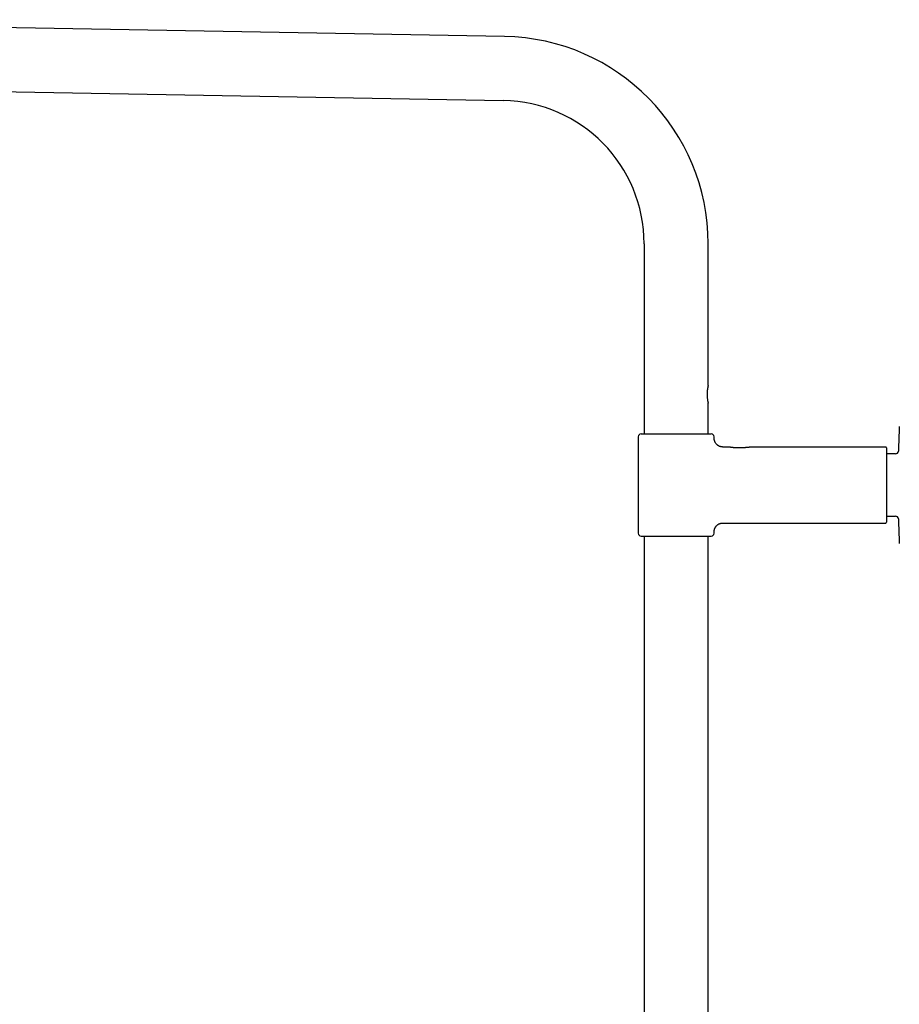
# Model space of a CAD drawing. Header units: millimetres. Extents: x 8 to 1762, y 12 to 2705.
# Tile 56 of 116: x 330 to 631, y 2364 to 2701. Entities that reach past the tile are written whole.
import ezdxf

# ---------------------------------------------------------------- set-up
doc = ezdxf.new("R2010")
doc.units = ezdxf.units.MM

msp = doc.modelspace()

# ---------------------------------------------------------------- linework, layer by layer
at = {"color": 7, "linetype": 'Continuous', "lineweight": 30}
for p, q in [((495.73, 2694.92), (167.14, 2700.66)), ((166.75, 2678.76), (495.35, 2673.02)), ((543.55, 2623.98), (543.55, 2558.98)), ((565.45, 2575.48), (565.45, 2623.98)), ((565.45, 2558.98), (565.45, 2569.48)), ((541.5, 2557.98), (541.5, 2524.98)), ((542.5, 2558.98), (566.5, 2558.98)), ((567.5, 2557.48), (567.5, 2557.98)), ((572.35, 2554.48), (570.5, 2554.48)), ((626.2, 2554.48), (580.27, 2554.48)), ((626.5, 2554.18), (626.5, 2528.78)), ((629.55, 2552.13), (626.5, 2552.13)), ((626.5, 2530.83), (629.55, 2530.83)), ((570.5, 2528.48), (626.2, 2528.48)), ((542.5, 2523.98), (566.5, 2523.98)), ((543.55, 2523.98), (543.55, 2108.98)), ((565.45, 2108.86), (565.45, 2523.98)), ((567.5, 2524.98), (567.5, 2525.48))]:
    msp.add_line(p, q, dxfattribs=at)
for centre, radius, start, end in [((494.5, 2623.98), 70.95, 0, 89), ((494.5, 2623.98), 49.05, 0, 89), ((1071.65, 2541.48), 441.25, 177.3946, 178.4905), ((542.5, 2557.98), 1, 90, 180), ((566.5, 2557.98), 1, 0, 90), ((626.2, 2554.18), 0.3, 0, 90), ((629.55, 2553.13), 1, 270, 358.4905), ((629.55, 2529.83), 1, 1.5095, 90), ((1071.65, 2541.48), 441.25, 181.5095, 182.6054), ((626.2, 2528.78), 0.3, 270, 0), ((542.5, 2524.98), 1, 180, 270), ((566.5, 2524.98), 1, 270, 0)]:
    msp.add_arc(centre, radius, start, end, dxfattribs=at)
for points, knots in [([(565.3, 2574.87), (565.29, 2574.81), (565.26, 2574.67), (565.23, 2574.44), (565.19, 2574.17), (565.16, 2573.87), (565.13, 2573.58), (565.11, 2573.31), (565.1, 2573.01), (565.09, 2572.67), (565.09, 2572.29), (565.1, 2571.91), (565.12, 2571.54), (565.15, 2571.17), (565.18, 2570.85), (565.22, 2570.56), (565.26, 2570.31), (565.29, 2570.16), (565.3, 2570.08)], [0, 0, 0, 0, 0.052926, 0.105857, 0.169069, 0.232457, 0.295684, 0.343554, 0.391424, 0.463067, 0.534938, 0.606581, 0.678243, 0.750134, 0.821783, 0.881149, 0.940656, 1, 1, 1, 1]), ([(565.45, 2575.48), (565.45, 2575.48), (565.45, 2575.47), (565.44, 2575.45), (565.43, 2575.4), (565.41, 2575.34), (565.39, 2575.25), (565.36, 2575.15), (565.33, 2575.02), (565.31, 2574.92), (565.3, 2574.87)], [0, 0, 0, 0, 0.1007425, 0.2286966, 0.3576021, 0.4819098, 0.6070667, 0.7348575, 0.8635398, 1, 1, 1, 1]), ([(565.3, 2570.08), (565.31, 2570.03), (565.33, 2569.94), (565.36, 2569.82), (565.39, 2569.71), (565.41, 2569.62), (565.43, 2569.55), (565.44, 2569.51), (565.45, 2569.48), (565.45, 2569.48), (565.45, 2569.48)], [0, 0, 0, 0, 0.126612, 0.254072, 0.384236, 0.515353, 0.641973, 0.769499, 0.89992, 1, 1, 1, 1]), ([(570.5, 2554.48), (570.38, 2554.48), (570.14, 2554.49), (569.81, 2554.55), (569.51, 2554.64), (569.26, 2554.74), (569.06, 2554.84), (568.9, 2554.93), (568.77, 2555.02), (568.66, 2555.11), (568.53, 2555.21), (568.39, 2555.34), (568.22, 2555.52), (568.05, 2555.74), (567.9, 2555.97), (567.78, 2556.21), (567.68, 2556.43), (567.6, 2556.67), (567.55, 2556.93), (567.51, 2557.2), (567.5, 2557.38), (567.5, 2557.48)], [0, 0, 0, 0, 0.076424, 0.148612, 0.215451, 0.276029, 0.319516, 0.358285, 0.392147, 0.420973, 0.449888, 0.493454, 0.545196, 0.604906, 0.672182, 0.720943, 0.772527, 0.826618, 0.882846, 0.940792, 1, 1, 1, 1]), ([(572.43, 2554.47), (572.41, 2554.47), (572.38, 2554.48), (572.36, 2554.48), (572.36, 2554.48)], [0, 0, 0, 0, 0.514635, 1, 1, 1, 1]), ([(580.21, 2554.47), (580.2, 2554.47), (580.17, 2554.47), (580.11, 2554.46), (580.02, 2554.45), (579.9, 2554.43), (579.73, 2554.41), (579.54, 2554.39), (579.33, 2554.36), (579.13, 2554.34), (578.95, 2554.32), (578.78, 2554.31), (578.62, 2554.29), (578.46, 2554.28), (578.28, 2554.26), (578.06, 2554.25), (577.79, 2554.23), (577.46, 2554.21), (577.15, 2554.19), (576.89, 2554.18), (576.7, 2554.18), (576.54, 2554.17), (576.38, 2554.17), (576.19, 2554.17), (575.99, 2554.17), (575.78, 2554.17), (575.59, 2554.17), (575.41, 2554.18), (575.26, 2554.18), (575.13, 2554.18), (575.02, 2554.19), (574.91, 2554.19), (574.76, 2554.2), (574.56, 2554.21), (574.34, 2554.23), (574.11, 2554.25), (573.91, 2554.26), (573.72, 2554.28), (573.56, 2554.3), (573.41, 2554.32), (573.27, 2554.34), (573.12, 2554.36), (572.99, 2554.38), (572.86, 2554.4), (572.75, 2554.41), (572.65, 2554.43), (572.55, 2554.44), (572.48, 2554.46), (572.43, 2554.47), (572.42, 2554.47), (572.42, 2554.47)], [0, 0, 0, 0, 0.020011, 0.039294, 0.057809, 0.084074, 0.108632, 0.138878, 0.166272, 0.190717, 0.212135, 0.230564, 0.24788, 0.265681, 0.283978, 0.302776, 0.335494, 0.369566, 0.40145, 0.429169, 0.444457, 0.458399, 0.474158, 0.492585, 0.513684, 0.53277, 0.552626, 0.57012, 0.585015, 0.597313, 0.607016, 0.616227, 0.632293, 0.652054, 0.675457, 0.699755, 0.723445, 0.742743, 0.761612, 0.780033, 0.797989, 0.816929, 0.838706, 0.856889, 0.876651, 0.898001, 0.920978, 0.94567, 0.972212, 1, 1, 1, 1]), ([(580.27, 2554.48), (580.26, 2554.48), (580.24, 2554.48), (580.21, 2554.47), (580.19, 2554.47)], [0, 0, 0, 0, 0.502537, 1, 1, 1, 1]), ([(567.5, 2525.48), (567.5, 2525.6), (567.51, 2525.83), (567.57, 2526.16), (567.66, 2526.47), (567.76, 2526.72), (567.86, 2526.92), (567.96, 2527.07), (568.04, 2527.21), (568.13, 2527.32), (568.23, 2527.44), (568.36, 2527.59), (568.54, 2527.76), (568.76, 2527.93), (568.99, 2528.08), (569.23, 2528.2), (569.45, 2528.29), (569.69, 2528.37), (569.95, 2528.43), (570.22, 2528.47), (570.41, 2528.48), (570.5, 2528.48)], [0, 0, 0, 0, 0.076424, 0.148612, 0.215451, 0.276029, 0.319516, 0.358285, 0.392147, 0.420973, 0.449888, 0.493454, 0.545196, 0.604906, 0.672182, 0.720943, 0.772527, 0.826618, 0.882846, 0.940792, 1, 1, 1, 1])]:
    msp.add_open_spline(points, degree=3, knots=knots, dxfattribs=at)

doc.saveas('drawing.dxf')
